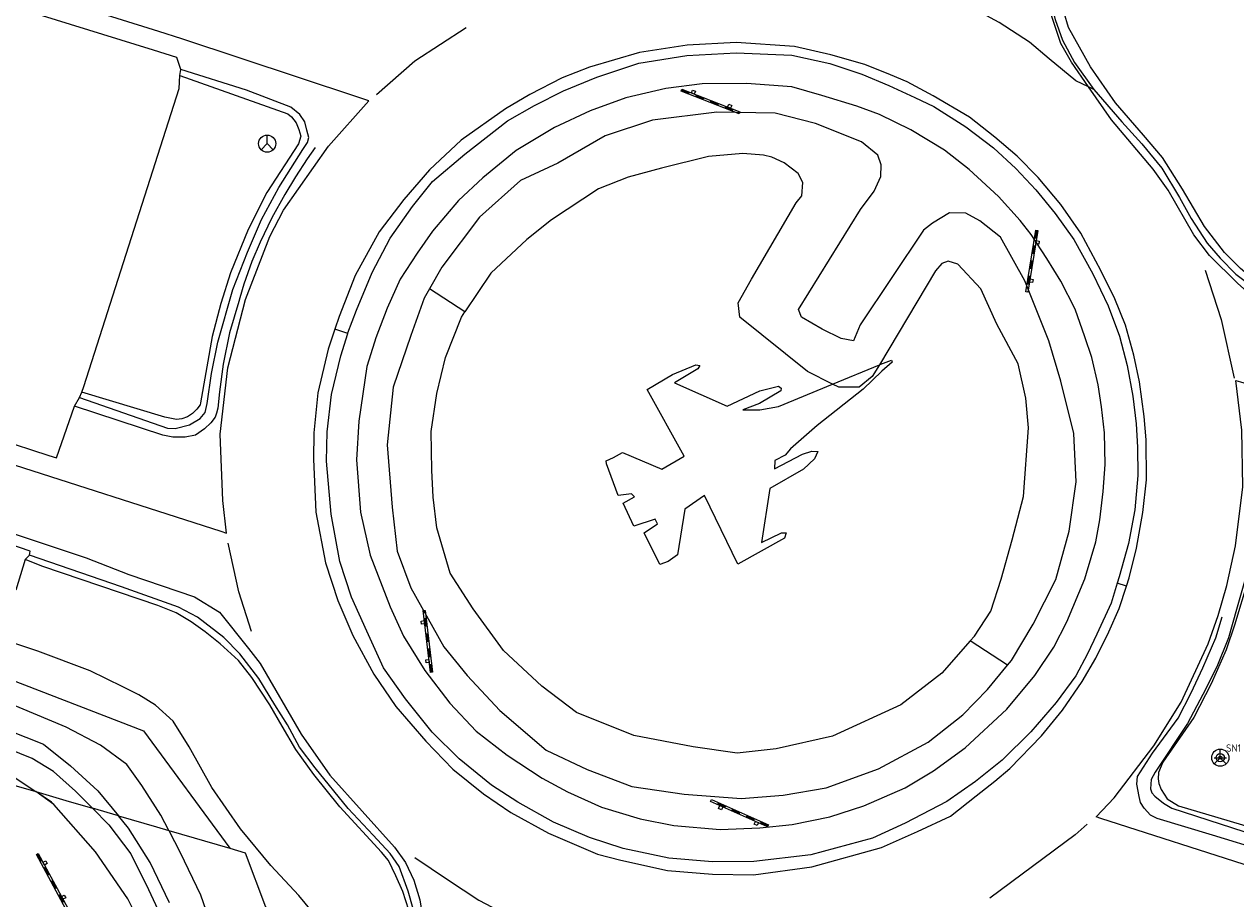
# Model space of a CAD drawing. Header units: metres. Extents: x 169249 to 194689, y 406250 to 412203.
# Tile 112 of 256: x 174740 to 174799, y 406536 to 406578. Entities that reach past the tile are written whole.
import ezdxf

# ---------------------------------------------------------------- set-up
doc = ezdxf.new("R2010")
doc.units = ezdxf.units.M
doc.layers.get('0').update_dxf_attribs({"linetype": 'CONTINUOUS'})
for name, color, linetype, lineweight in [('BGT_NLCS_N264$0$B-WE-GW-WATERGANG_INSTEEK-G', 252, 'CONTINUOUS', 18), ('BGT_NLCS_N264$0$B-WE-GW-WATERGANG_SLOOT_BODEM-G', 252, 'CONTINUOUS', 18), ('BGT_NLCS_N264$0$B-WE-KW-KUNSTWERK-G', 252, 'CONTINUOUS', 18), ('BGT_NLCS_N264$0$B-WE-OG-TOPOGRAFIE_WATER-GV', 252, 'CONTINUOUS', 18), ('BGT_NLCS_N264$0$B-WE-OG-TOPOGRAFIE_WEG_BERM-GV', 252, 'CONTINUOUS', 18), ('BGT_NLCS_N264$0$B-WE-OG-TOPOGRAFIE_WEG_RIJWEG-GV', 252, 'CONTINUOUS', 18), ('BGT_NLCS_N264$0$B-WE-VW-BEWEGWIJZERING_DRAAGCONSTRUCTIE-S', 252, 'CONTINUOUS', 25), ('BGT_NLCS_N264$0$B-WE-VW-VERKEERSTEKEN_BORD-S', 252, 'CONTINUOUS', 25), ('X-XX-AL-REFERENTIE-G', 7, 'CONTINUOUS', 18)]:
    doc.layers.add(name, color=color, linetype=linetype, lineweight=lineweight)
doc.layers.add('BGT_NLCS_N264$0$B-WE-OG-TOPOGRAFIE_WEG_VERKEERSEILAND-GV', color=252, linetype='CONTINUOUS')
doc.layers.add('BGT_NLCS_N264$0$B-WE-VW-MARKERING-G', color=252, linetype='CONTINUOUS')
doc.styles.add('BGT_NLCS_N264$0$NLCS-ISO', font='NLCS-ISO.ttf')

# ---------------------------------------------------------------- blocks, each defined once
blk = doc.blocks.new('BGT_NLCS_N264$0$SIE-WEG_SCHRIKHEK')
for points in [[(-1.125, 0), (-1.125, 0.1), (-1.5, 0.1), (-1.5, 0)], [(-0.375, 0), (-0.375, 0.1), (-0.75, 0.1), (-0.75, 0)], [(0.375, 0.1), (0, 0.1), (0, 0), (0.375, 0)], [(1.125, 0), (1.125, 0.1), (0.75, 0.1), (0.75, 0)]]:
    blk.add_hatch(color=0).paths.add_polyline_path(points)
at = {"color": 0}
for p, q in [((-1.125, 0), (-1.125, 0.1)), ((-0.75, 0), (-0.75, 0.1)), ((-0.375, 0), (-0.375, 0.1)), ((0, 0.1), (0, 0)), ((0.375, 0.1), (0.375, 0)), ((0.75, 0.1), (0.75, 0)), ((1.125, 0.1), (1.125, 0))]:
    blk.add_line(p, q, dxfattribs=at)
at = {"flags": 128}
for points in [[(-1.5, 0.1), (1.5, 0.1), (1.5, 0), (-1.5, 0)], [(-1.0125, 0.1), (-1.0125, 0.25), (-0.8625, 0.25), (-0.8625, 0.1)], [(0.8625, 0.1), (0.8625, 0.25), (1.0125, 0.25), (1.0125, 0.1)]]:
    blk.add_lwpolyline(points, close=True, dxfattribs=at)
blk = doc.blocks.new('BGT_NLCS_N264$0$SIE-WEG_STRAATNAAMBORD_PAAL-SO')
blk.add_line((-0.3, 0), (0.3, 0))
for radius in [0.2, 0.0745]:
    blk.add_circle((0, 0), radius)
at = {"style": 'BGT_NLCS_N264$0$NLCS-ISO'}
blk.add_attdef('STRAATNAAMBORD', (0.278, 0.289), '', height=0.35, dxfattribs=at)
blk = doc.blocks.new('BGT_NLCS_N264$0$SIE-WEG_WEGWIJZER-SO')
for q in [(-0.292, -0.292), (0, 0.412), (0.292, -0.292)]:
    blk.add_line((0, 0), q)
blk.add_circle((0, 0), 0.413)
blk = doc.blocks.new('BGT_NLCS_N264')
at = {"layer": 'BGT_NLCS_N264$0$B-WE-GW-WATERGANG_INSTEEK-G'}
for points in [[(174741.624, 406540.643, 20.555), (174741.518, 406540.763, 20.553), (174740.762, 406541.265, 20.54)], [(174750.305, 406524.025, 20.649), (174750.568, 406519.05, 20.595), (174751.705, 406502.232, 20.802), (174752.015, 406491.859, 20.724), (174751.764, 406491.558, 20.714), (174751.643, 406491.413, 20.709), (174751.337, 406491.345, 20.697), (174750.95, 406491.385, 20.655), (174750.647, 406491.456, 20.625), (174750.463, 406491.526, 20.601), (174750.125, 406491.766, 20.58), (174749.903, 406492.091, 20.571), (174748.945, 406503.978, 20.587), (174748.629, 406507.894, 20.592), (174746.856, 406528.888, 20.603), (174746.606, 406531.846, 20.604), (174746.214, 406534.057, 20.592), (174745.188, 406536.107, 20.586), (174743.631, 406538.372, 20.592), (174741.624, 406540.643, 20.555)], [(174747.165, 406539.396, 20.766), (174747.714, 406538.34, 20.748), (174748.687, 406536.303, 20.724), (174749.715, 406533.35, 20.748), (174750.043, 406528.995, 20.703), (174750.218, 406525.677, 20.667), (174750.305, 406524.025, 20.649)]]:
    blk.add_polyline3d(points, dxfattribs=at)
at = {"layer": 'BGT_NLCS_N264$0$B-WE-GW-WATERGANG_SLOOT_BODEM-G'}
blk.add_line((174744.743, 406540.103, 19.721), (174743.492, 406540.468, 19.67), dxfattribs=at)
for points in [[(174743.492, 406540.468, 19.67), (174744.284, 406539.671, 19.669), (174745.333, 406538.268, 19.676), (174746.187, 406536.561, 19.683), (174746.856, 406535.113, 19.678)], [(174747.194, 406535.913, 19.781), (174746.274, 406537.847, 19.781), (174745.234, 406539.504, 19.721), (174744.743, 406540.103, 19.721)]]:
    blk.add_polyline3d(points, dxfattribs=at)
at = {"layer": 'BGT_NLCS_N264$0$B-WE-KW-KUNSTWERK-G'}
blk.add_line((174779.129, 406560.895, 28.335), (174781.385, 406561.826, 28.706), dxfattribs=at)
for points in [[(174781.385, 406561.826, 28.706), (174781.449, 406561.852, 28.717), (174781.962, 406562.05, 28.719), (174782.002, 406561.954, 28.729), (174781.501, 406561.51, 28.754), (174780.605, 406560.653, 28.625), (174778.38, 406558.897, 28.381), (174777.11, 406557.774, 27.983), (174776.842, 406557.463, 27.961), (174776.343, 406557.206, 27.975), (174776.331, 406556.819, 27.38), (174777.687, 406557.522, 27.5), (174778.133, 406557.657, 27.437), (174778.423, 406557.642, 27.455), (174778.265, 406557.298, 27.46), (174777.737, 406556.798, 27.465), (174776.112, 406555.864, 27.988), (174775.712, 406553.265, 28.101), (174776.675, 406553.731, 28.167), (174776.893, 406553.726, 28.175), (174776.817, 406553.47, 28.18), (174774.573, 406552.225, 27.869), (174772.968, 406555.533, 27.217), (174772.01, 406554.874, 26.837), (174771.658, 406552.664, 26.801), (174771.209, 406552.347, 26.809), (174770.815, 406552.201, 26.805), (174770.053, 406553.736, 26.725), (174770.692, 406554.167, 26.765), (174770.588, 406554.381, 26.745), (174769.562, 406554.058, 26.693), (174769.047, 406555.159, 26.601), (174769.593, 406555.464, 26.589), (174769.45, 406555.602, 26.533), (174768.812, 406555.535, 26.367), (174768.237, 406557.051, 25.655), (174768.233, 406557.195, 25.642), (174768.578, 406557.35, 25.706), (174769.018, 406557.593, 25.756), (174770.908, 406556.797, 26.765), (174771.98, 406557.418, 27.001), (174770.199, 406560.626, 26.298), (174771.421, 406561.354, 26.431), (174772.541, 406561.825, 26.471), (174772.736, 406561.795, 26.508), (174772.645, 406561.623, 26.514), (174771.525, 406560.96, 26.517), (174774.046, 406559.833, 27.093), (174775.63, 406560.573, 26.852), (174776.529, 406560.795, 26.892)], [(174776.529, 406560.795, 26.892), (174776.657, 406560.702, 26.876), (174776.632, 406560.562, 26.919), (174775.613, 406559.961, 26.953), (174774.803, 406559.653, 27.418), (174775.623, 406559.647, 27.615), (174776.523, 406559.821, 27.905), (174779.129, 406560.895, 28.335)]]:
    blk.add_polyline3d(points, dxfattribs=at)
at = {"layer": 'BGT_NLCS_N264$0$B-WE-OG-TOPOGRAFIE_WATER-GV'}
for points in [[(174617.435, 406587.078, 19.664), (174630.319, 406583.039, 19.664), (174634.45, 406581.729, 19.664), (174637.91, 406580.637, 19.664), (174640.504, 406579.443, 19.664), (174648.1, 406575.97, 19.664), (174658.015, 406571.123, 19.664), (174662.23, 406569.267, 19.664), (174665.43, 406568.006, 19.664), (174679.076, 406563.339, 19.66), (174693.992, 406558.804, 19.721), (174705.229, 406555.234, 19.721), (174719.12, 406550.888, 19.721), (174729.552, 406547.39, 19.721), (174739.428, 406544.219, 19.721), (174741.135, 406543.558, 19.721), (174742.44, 406542.517, 19.721), (174743.749, 406541.313, 19.721), (174744.743, 406540.103, 19.721)], [(174743.492, 406540.468, 19.67), (174742.671, 406541.294, 19.671), (174741.622, 406542.235, 19.669), (174740.586, 406542.866, 19.673), (174738.191, 406543.825, 19.665), (174733.021, 406545.659, 19.664), (174718.529, 406550.291, 19.624), (174700.846, 406555.767, 19.595), (174684.943, 406560.949, 19.595), (174670.035, 406565.691, 19.595), (174665.4, 406567.339, 19.597), (174660.372, 406569.261, 19.502), (174656.532, 406571.071, 19.503), (174651.665, 406573.449, 19.503), (174647.636, 406575.259, 19.503), (174641.969, 406578.182, 19.503), (174640.248, 406578.916, 19.503), (174638.045, 406579.852, 19.503), (174633.979, 406580.879, 19.503), (174616.346, 406586.638, 19.503)], [(174456.363, 406636.041, 20.22), (174472.402, 406631.753, 20.148), (174495.088, 406624.867, 20.121), (174520.22, 406616.982, 20.16), (174531.638, 406613.066, 20.127), (174569.769, 406600.869, 20.154), (174605.645, 406589.119, 20.322), (174628.063, 406581.884, 20.304), (174638.449, 406578.665, 20.433), (174641.557, 406577.393, 20.433), (174646.236, 406575.017, 20.436), (174658.819, 406569.117, 20.385), (174663.112, 406567.237, 20.406), (174690.051, 406558.264, 20.439), (174717.398, 406549.409, 20.475), (174733.329, 406544.431, 20.451), (174736.234, 406543.387, 20.4), (174739.376, 406542.184, 20.517), (174740.762, 406541.265, 20.54)], [(174747.165, 406539.396, 20.766), (174746.783, 406540.13, 20.778), (174745.874, 406541.557, 20.793), (174745.148, 406542.575, 20.79), (174743.879, 406543.501, 20.742), (174742.224, 406544.369, 20.688), (174737.183, 406546.472, 20.625), (174711.704, 406554.784, 20.7), (174690.101, 406561.496, 20.604), (174672.288, 406567.122, 20.529), (174665.184, 406569.535, 20.568), (174658.673, 406572.431, 20.556), (174647.432, 406577.935, 20.591)], [(174740.762, 406541.265, 20.54), (174742.207, 406540.843, 20.109), (174743.492, 406540.468, 19.67)], [(174744.743, 406540.103, 19.721), (174746.575, 406539.568, 20.5), (174747.165, 406539.396, 20.766)]]:
    blk.add_polyline3d(points, dxfattribs=at)
at = {"layer": 'BGT_NLCS_N264$0$B-WE-OG-TOPOGRAFIE_WEG_BERM-GV'}
for p, q in [((174747.703, 406575.755, 20.958), (174747.744, 406576.036, 20.838)), ((174761.424, 406564.366, 22.471), (174759.722, 406565.474, 21.563)), ((174742.625, 406559.831, 20.91), (174742.865, 406560.244, 20.871)), ((174742.865, 406560.244, 20.871), (174742.974, 406560.509, 20.923)), ((174740.256, 406552.444, 20.922), (174740.453, 406552.656, 20.832)), ((174787.559, 406547.351, 21.505), (174785.755, 406548.525, 22.47)), ((174741.624, 406540.643, 7.769), (174740.762, 406541.265, 20.54)), ((174747.165, 406539.396, 20.766), (174750.111, 406538.536, 20.833))]:
    blk.add_line(p, q, dxfattribs=at)
for points in [[(174747.744, 406576.036, 20.838), (174747.548, 406576.619, 20.853), (174746.431, 406576.966, 20.85), (174736.192, 406580.152, 20.823), (174718.888, 406584.941, 20.793), (174709.811, 406587.254, 20.763), (174688.185, 406592.271, 20.712), (174666.544, 406596.598, 20.664), (174646.763, 406600.201, 20.667), (174646.453, 406600.257, 20.667), (174632.816, 406602.755, 20.65)], [(174629.886, 406594.169, 20.69), (174639.631, 406590.954, 20.709), (174643.69, 406589.612, 20.72), (174654.556, 406586.019, 20.748), (174677.501, 406578.476, 20.73), (174693.718, 406573.143, 20.793), (174720.809, 406564.173, 20.868), (174736.467, 406559.067, 20.922), (174741.397, 406557.459, 20.939), (174741.766, 406557.339, 20.94), (174742.625, 406559.831, 20.91)], [(174790.479, 406590.243, 20.828), (174790.469, 406590.181, 20.829), (174789.899, 406586.672, 20.867), (174789.513, 406584.397, 20.921), (174789.301, 406582.39, 20.93), (174789.354, 406581.146, 20.945), (174789.549, 406579.669, 20.948), (174789.842, 406578.452, 20.948), (174790.204, 406577.448, 20.948), (174790.778, 406576.382, 20.951), (174791.714, 406575.085, 20.945)], [(174804.8, 406563.374, 21.161), (174802.091, 406564.327, 21.149), (174799.66, 406565.711, 21.17), (174798.773, 406566.464, 21.173), (174798.002, 406567.236, 21.171), (174797.037, 406568.483, 21.201), (174795.987, 406570.284, 21.23), (174795.021, 406571.803, 21.229), (174794.096, 406572.874, 21.239), (174792.747, 406574.442, 21.214), (174791.557, 406576.164, 21.186), (174790.483, 406578.06, 21.14), (174790.07, 406579.502, 21.088), (174789.828, 406580.894, 21.081), (174789.763, 406581.871, 21.078), (174789.822, 406583.423, 21.076), (174790.221, 406585.801, 21.072), (174790.722, 406589.16, 21.015), (174790.801, 406590.164, 20.825)], [(174740.453, 406552.656, 20.832), (174740.487, 406552.846, 20.823), (174739.983, 406553.02, 20.824), (174737.152, 406553.992, 20.829), (174735.085, 406554.673, 20.822), (174721.447, 406559.168, 20.775), (174700.06, 406566.16, 20.727), (174681.165, 406572.461, 20.694), (174659.034, 406579.703, 20.661), (174642.532, 406585.15, 20.646), (174638.95, 406586.333, 20.643), (174628.448, 406589.784, 20.617)], [(174753.254, 406524.092, 20.821), (174754.414, 406531.652, 20.996), (174754.553, 406533.033, 21.014), (174754.586, 406533.765, 21.015), (174754.255, 406535.261, 21.012), (174753.426, 406536.261, 21.015), (174752.085, 406537.702, 21.017), (174750.613, 406539.483, 21.027), (174749.244, 406541.464, 21.044), (174748.144, 406543.42, 21.057), (174747.382, 406544.668, 21.054), (174746.532, 406545.428, 21.054), (174745.716, 406545.922, 21.054), (174744.953, 406546.32, 21.055), (174743.375, 406547.083, 21.056), (174740.854, 406548.032, 20.916), (174737.825, 406549.039, 20.862), (174694.32, 406563.381, 20.69), (174640.244, 406581.317, 20.61), (174627.056, 406585.715, 20.581), (174627.801, 406587.891, 20.617)], [(174740.256, 406552.444, 20.922), (174739.794, 406550.97, 20.855), (174736.514, 406552.097, 20.829), (174734.459, 406552.774, 20.822), (174720.823, 406557.268, 20.775), (174699.433, 406564.261, 20.727), (174680.537, 406570.562, 20.694), (174658.409, 406577.803, 20.661), (174641.905, 406583.251, 20.646), (174638.324, 406584.433, 20.643), (174627.824, 406587.884, 20.617), (174627.801, 406587.891, 20.617)], [(174647.432, 406577.935, 20.591), (174668.158, 406570.374, 20.985), (174698.187, 406560.445, 20.985), (174735.173, 406548.358, 20.985), (174745.947, 406544.193, 20.985), (174750.111, 406538.536, 20.833)], [(174742.974, 406560.509, 20.923), (174743.083, 406560.774, 20.976), (174747.664, 406575.122, 20.958), (174747.703, 406575.755, 20.958)], [(174792.166, 406555.727, 21.33), (174792.255, 406557.027, 21.336), (174792.229, 406558.547, 21.336), (174792.082, 406559.797, 21.33), (174791.913, 406560.864, 21.327), (174791.61, 406562.168, 21.33), (174791.272, 406563.174, 21.342), (174790.813, 406564.494, 21.345), (174790.128, 406565.855, 21.342), (174789.453, 406566.936, 21.336), (174788.7, 406568.091, 21.342), (174788.17, 406568.778, 21.312), (174787.121, 406569.932, 21.315), (174785.699, 406571.221, 21.312), (174784.519, 406572.159, 21.312), (174782.898, 406573.135, 21.309), (174781.396, 406573.873, 21.333), (174780.291, 406574.276, 21.348), (174778.608, 406574.793, 21.351), (174777.174, 406575.211, 21.345), (174774.978, 406575.375, 21.36), (174772.852, 406575.351, 21.369), (174771.107, 406575.129, 21.372), (174769.179, 406574.675, 21.378), (174767.452, 406574.045, 21.381), (174765.736, 406573.251, 21.381), (174763.893, 406572.138, 21.381), (174762.294, 406570.826, 21.387), (174761.111, 406569.737, 21.384), (174759.859, 406568.255, 21.384), (174759.133, 406567.192, 21.381), (174758.305, 406565.947, 21.372), (174757.68, 406564.556, 21.366), (174757.133, 406563.117, 21.372), (174757.07, 406562.915, 21.371), (174756.705, 406561.734, 21.363), (174756.32, 406559.106, 21.375), (174756.206, 406557.248, 21.378), (174756.391, 406554.731, 21.36), (174756.863, 406552.656, 21.39), (174757.823, 406550.166, 21.387), (174758.475, 406548.746, 21.357), (174759.501, 406547.101, 21.357), (174760.707, 406545.524, 21.372), (174761.966, 406544.182, 21.375), (174763.466, 406543.018, 21.372), (174765.144, 406541.918, 21.381), (174766.36, 406541.254, 21.375), (174768.009, 406540.523, 21.372), (174769.86, 406539.955, 21.363), (174771.484, 406539.638, 21.363), (174773.718, 406539.439, 21.354), (174775.633, 406539.527, 21.363), (174777.181, 406539.689, 21.375), (174778.998, 406540.048, 21.384), (174780.634, 406540.575, 21.372), (174782.631, 406541.449, 21.363), (174783.984, 406542.27, 21.36), (174785.513, 406543.381, 21.357), (174787.516, 406545.245, 21.354), (174788.871, 406546.859, 21.363), (174789.78, 406548.221, 21.348), (174790.402, 406549.446, 21.333), (174791.269, 406551.518, 21.333), (174791.349, 406551.784, 21.333), (174791.802, 406553.299, 21.333), (174792.001, 406554.363, 21.327), (174792.166, 406555.727, 21.33)], [(174791.714, 406575.085, 20.945), (174793.066, 406573.53, 21.005), (174794.014, 406572.469, 21.023), (174794.984, 406571.287, 21.029), (174795.841, 406569.872, 21.029), (174796.389, 406568.874, 21.026), (174797.168, 406567.68, 21.029), (174797.798, 406566.961, 21.029), (174798.547, 406566.18, 21.032), (174799.51, 406565.462, 21.032), (174801.993, 406564.034, 21.014), (174804.737, 406563.095, 21.008), (174807.869, 406562.023, 21.002)], [(174787.559, 406547.351, 21.505), (174787.745, 406547.574, 21.501), (174788.795, 406549.337, 21.498), (174789.874, 406551.49, 21.492), (174790.515, 406553.809, 21.501), (174790.856, 406556.184, 21.483), (174790.75, 406558.507, 21.489), (174790.125, 406561.032, 21.567), (174789.541, 406562.982, 21.561), (174788.38, 406565.864, 21.561), (174787.212, 406567.976, 21.546), (174786.217, 406568.749, 21.549), (174785.553, 406569.118, 21.573), (174784.765, 406569.139, 21.564), (174783.938, 406568.635, 21.555), (174783.511, 406568.31, 21.537), (174780.456, 406563.74, 21.762), (174780.13, 406562.969, 21.818), (174779.546, 406563.095, 21.817), (174778.625, 406563.537, 21.797), (174777.64, 406564.109, 21.772), (174777.483, 406564.479, 21.581), (174780.473, 406569.296, 21.426), (174781.13, 406570.191, 21.444), (174781.452, 406570.896, 21.444), (174781.466, 406571.455, 21.462), (174781.301, 406571.925, 21.483), (174780.517, 406572.561, 21.489), (174778.303, 406573.446, 21.546), (174776.361, 406573.934, 21.585), (174773.563, 406573.988, 21.576), (174770.466, 406573.609, 21.564), (174768.177, 406572.851, 21.543), (174765.895, 406571.525, 21.561), (174764.103, 406570.696, 21.546), (174762.126, 406568.936, 21.537), (174760.314, 406566.517, 21.555), (174759.722, 406565.474, 21.563)], [(174779.129, 406560.895, 22.615), (174777.917, 406561.496, 22.596), (174774.667, 406564.11, 22.519), (174774.585, 406564.809, 22.519), (174775.233, 406565.942, 22.563), (174777.374, 406569.621, 22.548), (174777.65, 406569.966, 22.572), (174777.691, 406570.604, 22.551), (174777.473, 406571.03, 22.53), (174776.801, 406571.544, 22.515), (174776.203, 406571.82, 22.497), (174775.808, 406571.922, 22.494), (174774.802, 406571.998, 22.521), (174773.153, 406571.857, 22.515), (174770.884, 406571.299, 22.509), (174769.283, 406570.852, 22.488), (174767.854, 406570.303, 22.461), (174765.598, 406568.81, 22.494), (174764.4, 406567.862, 22.512), (174762.676, 406566.229, 22.479), (174761.424, 406564.366, 22.471)], [(174785.755, 406548.525, 22.47), (174785.957, 406548.754, 22.47), (174786.754, 406549.965, 22.464), (174787.241, 406551.502, 22.458), (174787.785, 406553.385, 22.479), (174788.326, 406555.485, 22.5), (174788.568, 406558.784, 22.482), (174788.44, 406560.216, 22.47), (174788.066, 406561.866, 22.473), (174787.039, 406563.781, 22.476), (174786.268, 406565.476, 22.437), (174785.16, 406566.662, 22.404), (174784.702, 406566.815, 22.395), (174784.393, 406566.694, 22.386), (174784.078, 406566.35, 22.371), (174781.385, 406561.826, 22.47)], [(174759.722, 406565.474, 21.563), (174759.471, 406565.032, 21.567), (174758.818, 406563.234, 21.555), (174757.973, 406560.742, 21.561), (174757.676, 406557.968, 21.558), (174757.918, 406554.961, 21.591), (174758.164, 406552.846, 21.597), (174758.814, 406551.082, 21.6), (174760.405, 406548.232, 21.591), (174761.53, 406546.859, 21.591), (174763.115, 406545.174, 21.579), (174765.345, 406543.267, 21.57), (174767.312, 406542.337, 21.558)], [(174785.755, 406548.525, 22.47), (174784.384, 406546.968, 22.47), (174782.413, 406545.444, 22.467), (174779.133, 406543.939, 22.452), (174776.413, 406543.329, 22.5), (174774.533, 406543.127, 22.527), (174772.411, 406543.431, 22.53), (174769.556, 406543.967, 22.557), (174766.803, 406545.074, 22.506), (174765.127, 406546.339, 22.5), (174763.285, 406548.062, 22.518), (174761.815, 406550.077, 22.521), (174760.718, 406551.793, 22.488), (174760.069, 406553.974, 22.461), (174759.891, 406555.441, 22.446), (174759.839, 406556.742, 22.44), (174759.799, 406558.617, 22.446), (174760.077, 406560.443, 22.47), (174760.486, 406562.175, 22.47), (174761.255, 406564.114, 22.47), (174761.424, 406564.366, 22.471)], [(174781.385, 406561.826, 22.47), (174781.044, 406561.253, 22.483), (174780.407, 406560.742, 22.629), (174779.428, 406560.747, 22.62), (174779.129, 406560.895, 22.615)], [(174757.844, 406523.66, 20.901), (174759.169, 406532.07, 20.979), (174759.251, 406533.119, 20.985), (174759.148, 406534.88, 20.991), (174758.701, 406536.472, 21.03), (174758.254, 406537.668, 21.021), (174757.819, 406538.289, 21.048), (174757.01, 406539.174, 21.069), (174755.806, 406540.451, 21.081), (174754.22, 406542.418, 21.081), (174753.455, 406543.404, 21.072), (174752.888, 406544.486, 21.06), (174752.268, 406545.439, 21.009), (174751.509, 406546.713, 20.988), (174750.594, 406547.904, 20.967), (174749.822, 406548.686, 20.961), (174748.545, 406549.663, 20.949), (174747.638, 406550.156, 20.907), (174744.894, 406551.137, 20.889), (174740.453, 406552.656, 20.832)], [(174758.721, 406535.563, 21.084), (174758.434, 406536.46, 21.117), (174758.105, 406537.214, 21.141), (174757.745, 406537.946, 21.138), (174757.41, 406538.357, 21.141), (174755.403, 406540.541, 21.165), (174754.145, 406542.098, 21.162), (174753.29, 406543.296, 21.159), (174752.619, 406544.419, 21.174), (174752.029, 406545.441, 21.168), (174751.169, 406546.762, 21.165), (174750.521, 406547.585, 21.162), (174749.646, 406548.386, 21.096), (174748.918, 406548.966, 21.078), (174748.248, 406549.438, 21.075), (174747.517, 406549.87, 21.075), (174746.642, 406550.236, 21.075), (174741.103, 406552.108, 20.964), (174740.256, 406552.444, 20.922)], [(174767.312, 406542.337, 21.558), (174769.47, 406541.51, 21.561), (174771.991, 406541.146, 21.576), (174774.721, 406540.936, 21.651), (174776.747, 406541.091, 21.612), (174778.822, 406541.442, 21.582), (174781.347, 406542.365, 21.534), (174783.725, 406543.645, 21.528), (174785.395, 406544.962, 21.513), (174786.588, 406546.185, 21.528), (174787.559, 406547.351, 21.505)], [(174730.482, 406544.797, 20.455), (174733.17, 406543.957, 20.451), (174736.06, 406542.918, 20.4), (174739.145, 406541.737, 20.517), (174740.762, 406541.265, 20.54)], [(174750.111, 406538.536, 20.833), (174750.85, 406538.32, 20.85), (174751.827, 406535.711, 20.95), (174753.41, 406533.3, 20.9), (174753.59, 406530.23, 20.9), (174753.05, 406527.18, 20.8), (174752.65, 406524.15, 20.8)]]:
    blk.add_polyline3d(points, dxfattribs=at)
at = {"layer": 'BGT_NLCS_N264$0$B-WE-OG-TOPOGRAFIE_WEG_RIJWEG-GV'}
for p, q in [((174791.458, 406575.207, 20.967), (174790.847, 406575.498, 21.018)), ((174791.714, 406575.085, 20.945), (174791.458, 406575.207, 20.967))]:
    blk.add_line(p, q, dxfattribs=at)
for points in [[(174754.213, 406572.285, 21.013), (174753.832, 406571.74, 21.018), (174753.273, 406570.876, 21.02), (174752.749, 406570.025, 21.041), (174752.128, 406568.898, 21.037), (174751.564, 406567.731, 21.042), (174751.172, 406566.797, 21.041), (174750.786, 406565.698, 21.04), (174750.588, 406565.052, 21.041), (174750.532, 406564.867, 21.041), (174750.085, 406563.357, 21.041), (174749.792, 406561.859, 21.041), (174749.601, 406560.514, 21.041), (174749.535, 406559.727, 21.042), (174749.467, 406559.494, 21.042), (174749.393, 406559.294, 21.042), (174749.191, 406559.023, 21.041), (174748.893, 406558.736, 21.041), (174748.446, 406558.426, 21.041), (174747.948, 406558.331, 21.041), (174747.366, 406558.332, 21.041), (174746.883, 406558.43, 21.041), (174742.625, 406559.831, 20.91)], [(174807.507, 406536.027, 20.984), (174805.415, 406536.737, 20.966), (174799.948, 406538.398, 20.997), (174797.425, 406539.165, 21.011), (174794.756, 406539.976, 21.026), (174794.442, 406540.132, 21.026), (174794.132, 406540.468, 21.023), (174793.964, 406540.751, 21.023), (174793.893, 406541.036, 21.02), (174793.775, 406541.619, 21.02), (174793.809, 406541.999, 21.017), (174794.539, 406543.113, 21.014), (174795.766, 406544.799, 21.011), (174796.401, 406546.019, 21.014), (174796.961, 406547.223, 21.014), (174797.577, 406548.672, 21.011), (174797.895, 406549.692, 21.014)]]:
    blk.add_polyline3d(points, dxfattribs=at)
at = {"layer": 'BGT_NLCS_N264$0$B-WE-OG-TOPOGRAFIE_WEG_VERKEERSEILAND-GV'}
for p, q in [((174755.789, 406563.337, 21.273), (174755.161, 406563.544, 21.103)), ((174793.283, 406551.166, 21.092), (174792.832, 406551.31, 21.25))]:
    blk.add_line(p, q, dxfattribs=at)
for points in [[(174793.283, 406551.166, 21.092), (174793.412, 406551.558, 21.09), (174793.763, 406552.992, 21.09), (174794.075, 406554.705, 21.093), (174794.245, 406556.277, 21.09), (174794.227, 406558.216, 21.09), (174794.14, 406559.327, 21.09), (174793.905, 406561.008, 21.102), (174793.629, 406562.278, 21.132), (174793.234, 406563.732, 21.132), (174792.725, 406565.002, 21.126), (174792.052, 406566.359, 21.114), (174791.09, 406568.164, 21.108), (174790.117, 406569.539, 21.105), (174789.026, 406570.841, 21.105), (174788.011, 406571.868, 21.102), (174786.947, 406572.786, 21.102), (174785.719, 406573.751, 21.105), (174783.979, 406574.77, 21.099), (174782.718, 406575.453, 21.087), (174781.914, 406575.784, 21.12), (174780.676, 406576.287, 21.129), (174779.04, 406576.752, 21.117), (174777.29, 406577.144, 21.147), (174774.486, 406577.346, 21.177), (174772.131, 406577.215, 21.183), (174769.827, 406576.864, 21.168), (174767.424, 406576.161, 21.168), (174766.115, 406575.636, 21.168), (174764.55, 406574.846, 21.153), (174763.386, 406574.152, 21.141), (174761.245, 406572.636, 21.126), (174759.714, 406571.216, 21.123), (174758.487, 406569.778, 21.117), (174757.289, 406568.224, 21.12), (174756.144, 406566.128, 21.114), (174755.367, 406564.148, 21.105), (174755.161, 406563.544, 21.103)], [(174755.789, 406563.337, 21.273), (174755.794, 406563.356, 21.273), (174756.207, 406564.457, 21.268), (174756.965, 406566.265, 21.255), (174757.828, 406567.925, 21.284), (174758.895, 406569.44, 21.271), (174759.871, 406570.644, 21.278), (174761.425, 406571.973, 21.269), (174763.476, 406573.575, 21.276), (174764.775, 406574.309, 21.28), (174766.174, 406575.009, 21.327), (174767.783, 406575.672, 21.323), (174769.803, 406576.353, 21.307), (174772.108, 406576.714, 21.302), (174774.493, 406576.841, 21.282), (174777.171, 406576.732, 21.293), (174778.997, 406576.333, 21.288), (174780.532, 406575.825, 21.29), (174781.846, 406575.275, 21.289), (174783.089, 406574.702, 21.278), (174784.012, 406574.255, 21.265), (174785.554, 406573.274, 21.261), (174786.874, 406572.266, 21.254), (174787.95, 406571.279, 21.242), (174788.912, 406570.245, 21.233), (174789.848, 406569.111, 21.241), (174790.745, 406567.853, 21.243), (174791.661, 406566.209, 21.234), (174792.408, 406564.667, 21.23), (174792.938, 406563.205, 21.227), (174793.316, 406561.782, 21.223), (174793.588, 406560.312, 21.225), (174793.742, 406558.983, 21.221), (174793.81, 406557.859, 21.221), (174793.836, 406556.483, 21.222), (174793.683, 406554.836, 21.23), (174793.385, 406553.214, 21.236), (174792.923, 406551.616, 21.249), (174792.832, 406551.31, 21.25)], [(174742.865, 406560.244, 20.871), (174747.109, 406558.763, 21.054), (174747.467, 406558.751, 21.084), (174748.158, 406558.932, 21.102), (174748.685, 406559.23, 21.102), (174748.923, 406559.526, 21.102), (174749.014, 406559.965, 21.102), (174749.223, 406561.41, 21.102), (174749.525, 406562.918, 21.063), (174750.25, 406565.453, 21.03), (174750.95, 406567.252, 21.021), (174751.631, 406568.821, 21.006), (174752.458, 406570.354, 21.021), (174753.616, 406572.193, 21.075), (174753.841, 406572.534, 21.075), (174753.903, 406572.768, 21.075), (174753.819, 406573.124, 21.069), (174753.712, 406573.528, 21.051), (174753.483, 406573.872, 21.051), (174753.049, 406574.231, 20.994), (174750.91, 406575.045, 20.934), (174747.744, 406576.036, 20.838)], [(174747.703, 406575.755, 20.958), (174752.905, 406573.912, 21.132), (174753.07, 406573.768, 21.135), (174753.306, 406573.473, 21.135), (174753.43, 406573.157, 21.138), (174753.532, 406572.825, 21.138), (174753.407, 406572.465, 21.141), (174751.889, 406570.117, 21.141), (174750.985, 406568.344, 21.174), (174750.132, 406566.249, 21.168), (174749.669, 406564.768, 21.162), (174749.259, 406563.19, 21.162), (174748.689, 406559.989, 21.159), (174748.671, 406559.889, 21.159), (174748.518, 406559.678, 21.159), (174748.309, 406559.473, 21.159), (174748.07, 406559.316, 21.159), (174747.792, 406559.221, 21.156), (174747.541, 406559.189, 21.147), (174746.975, 406559.294, 21.09), (174742.974, 406560.509, 20.923)], [(174755.161, 406563.544, 21.103), (174754.834, 406562.582, 21.099), (174754.348, 406560.469, 21.096), (174754.153, 406558.553, 21.096), (174754.129, 406557.274, 21.096), (174754.252, 406554.725, 21.096), (174754.712, 406552.287, 21.093), (174755.313, 406550.477, 21.096), (174756.026, 406548.788, 21.096), (174757.038, 406546.924, 21.096), (174758.094, 406545.369, 21.087), (174759.543, 406543.701, 21.084), (174760.851, 406542.351, 21.084), (174762.326, 406541.16, 21.084), (174763.64, 406540.26, 21.084), (174765.451, 406539.261, 21.084), (174767.815, 406538.26, 21.084), (174768.939, 406537.962, 21.093), (174771.179, 406537.471, 21.093), (174773.35, 406537.291, 21.093), (174775.327, 406537.257, 21.09), (174778.137, 406537.652, 21.09), (174781.488, 406538.58, 21.087), (174783.225, 406539.342, 21.084), (174784.813, 406540.088, 21.09), (174786.044, 406541.07, 21.09), (174786.943, 406541.775, 21.09), (174787.672, 406542.385, 21.084), (174789.193, 406543.953, 21.084), (174790.197, 406545.188, 21.084), (174791.142, 406546.572, 21.084), (174791.802, 406547.692, 21.084), (174792.432, 406548.958, 21.093), (174792.928, 406550.08, 21.096), (174793.283, 406551.166, 21.092)], [(174792.832, 406551.31, 21.25), (174792.544, 406550.343, 21.255), (174791.856, 406548.846, 21.26), (174791.403, 406547.9, 21.278), (174790.838, 406546.851, 21.275), (174789.9, 406545.562, 21.271), (174788.672, 406544.142, 21.278), (174787.298, 406542.783, 21.292), (174786.009, 406541.749, 21.294), (174784.63, 406540.793, 21.323), (174782.632, 406539.754, 21.314), (174781.054, 406539.02, 21.342), (174778.08, 406538.217, 21.314), (174775.335, 406537.894, 21.355), (174773.342, 406537.886, 21.34), (174771.243, 406538.062, 21.346), (174769.044, 406538.526, 21.325), (174767.43, 406539.053, 21.308), (174765.687, 406539.799, 21.319), (174763.967, 406540.767, 21.291), (174762.701, 406541.577, 21.28), (174761.151, 406542.844, 21.279), (174759.844, 406544.126, 21.286), (174758.557, 406545.73, 21.285), (174757.502, 406547.235, 21.29), (174756.698, 406548.997, 21.303), (174755.97, 406550.625, 21.276), (174755.396, 406552.351, 21.279), (174754.986, 406554.634, 21.276), (174754.754, 406557.187, 21.275), (174754.785, 406558.601, 21.275), (174754.998, 406560.393, 21.281), (174755.447, 406562.249, 21.278), (174755.789, 406563.337, 21.273)], [(174805.219, 406554.295, 20.999), (174800.864, 406555.714, 21.014), (174800.653, 406555.724, 21.011), (174800.396, 406555.632, 21.011), (174800.17, 406555.515, 21.011), (174799.914, 406555.349, 21.011), (174799.715, 406555.133, 21.011), (174799.619, 406554.96, 21.011), (174799.537, 406554.668, 21.014), (174799.434, 406553.903, 21.011), (174799.291, 406552.969, 21.011), (174798.96, 406551.385, 21.011), (174798.584, 406550.045, 21.032), (174798.198, 406548.675, 21.038), (174797.63, 406547.282, 21.038), (174796.951, 406545.943, 21.041), (174796.228, 406544.542, 21.041), (174794.661, 406542.211, 21.038), (174794.463, 406541.853, 21.038), (174794.435, 406541.407, 21.038), (174794.507, 406541.216, 21.038)], [(174799.145, 406551.463, 21.146), (174798.488, 406549.289, 21.149), (174798.076, 406548.098, 21.146), (174797.358, 406546.457, 21.146), (174796.523, 406544.84, 21.146), (174795.027, 406542.686, 21.146), (174794.826, 406542.181, 21.143), (174794.802, 406541.879, 21.143), (174794.834, 406541.656, 21.143), (174794.956, 406541.364, 21.143), (174795.243, 406540.917, 21.143), (174795.783, 406540.577, 21.119), (174797.685, 406540.017, 21.115), (174800.057, 406539.319, 21.11)], [(174794.507, 406541.216, 21.038), (174794.65, 406541.054, 21.038), (174795.071, 406540.71, 21.041), (174795.47, 406540.478, 21.041), (174800.116, 406538.969, 20.981)]]:
    blk.add_polyline3d(points, dxfattribs=at)
at = {"layer": 'BGT_NLCS_N264$0$B-WE-VW-MARKERING-G'}
for points in [[(174738.852, 406557.272, 20.829), (174749.68, 406553.804, 21.023), (174749.941, 406553.721, 21.028), (174749.763, 406555.288, 21.03), (174749.643, 406558.487, 21.064), (174750.013, 406561.675, 21.086), (174750.853, 406564.965, 21.056), (174752.025, 406568.008, 21.036), (174752.689, 406569.263, 21.04), (174754.858, 406572.344, 21.082), (174756.802, 406574.532, 21.084), (174756.27, 406574.708, 21.072), (174747.79, 406577.519, 20.874), (174746.68, 406577.868, 20.866), (174738.381, 406580.479, 20.809)], [(174791.458, 406575.207, 21.01), (174790.632, 406576.397, 20.996), (174790.128, 406577.289, 20.972), (174789.462, 406579.275, 20.96), (174789.227, 406580.498, 20.957), (174789.043, 406582.228, 20.924), (174789.141, 406583.546, 20.888), (174789.359, 406585.301, 20.942), (174790.168, 406590.32, 20.877)], [(174807.388, 406561.462, 20.996), (174801.561, 406563.619, 21.025), (174799.711, 406564.792, 21.065), (174798.625, 406565.746, 21.035), (174797.276, 406567.09, 21.056), (174796.519, 406568.077, 21.071), (174795.286, 406570.234, 21.05), (174794.567, 406571.245, 21.041), (174792.558, 406573.622, 21.029), (174791.458, 406575.207, 21.01)], [(174799.348, 406537.629, 21.092), (174792.051, 406539.976, 21.092), (174791.816, 406540.052, 21.092), (174792.689, 406540.974, 21.02), (174794.595, 406543.479, 21.016), (174795.911, 406545.57, 21.008), (174797.215, 406548.384, 21.014), (174797.696, 406549.756, 21.006), (174798.119, 406551.189, 21.011), (174798.528, 406553.096, 21.008), (174798.888, 406555.953, 21.026), (174798.829, 406558.676, 21.057), (174798.55, 406561.069, 21.065), (174798.769, 406561.004, 21.064), (174806.343, 406558.771, 21.043)], [(174739.386, 406553.79, 20.862), (174743.188, 406552.525, 20.927), (174745.243, 406551.73, 21.056), (174748.401, 406550.649, 21.036), (174749.602, 406549.91, 21.037), (174751.004, 406548.165, 21.054), (174751.559, 406547.435, 21.055), (174753.534, 406544.034, 21.043), (174754.916, 406542.059, 21.016), (174758.041, 406538.598, 21.013), (174758.566, 406537.851, 21.012), (174758.568, 406537.847, 21.012), (174758.959, 406537.002, 21.012), (174759.254, 406536.051, 21.01), (174759.595, 406534.006, 21.015), (174759.37, 406530.981, 20.996), (174758.226, 406523.624, 20.924)]]:
    blk.add_polyline3d(points, dxfattribs=at)
at = {"layer": 'BGT_NLCS_N264$0$B-WE-VW-MARKERING-G', "linetype": 'Continuous'}
for points in [[(174790.847, 406575.498, 21.018), (174789.554, 406576.562, 20.979), (174788.612, 406577.353, 21.033), (174787.149, 406578.304, 21.018), (174784.736, 406579.618, 21.039)], [(174757.165, 406574.839, 21.081), (174759.014, 406576.462, 21.108), (174761.492, 406578.068, 21.055)], [(174797.076, 406566.378, 21.035), (174797.839, 406564.001, 21.053), (174798.473, 406561.175, 21.071)], [(174751.157, 406548.981, 21.048), (174750.547, 406550.888, 21.036), (174750.033, 406553.24, 21.051)], [(174791.392, 406539.696, 21.122), (174790.808, 406539.189, 21.074), (174786.696, 406536.129, 21.032)], [(174759.01, 406538.099, 21.056), (174760.582, 406537.04, 21.11), (174762.089, 406536.044, 21.128), (174763.341, 406535.378, 21.122)]]:
    blk.add_polyline3d(points, dxfattribs=at)
at = {"layer": 'BGT_NLCS_N264$0$B-WE-VW-BEWEGWIJZERING_DRAAGCONSTRUCTIE-S', "color": 7}
for p in [(174751.903, 406572.474, 20.94), (174797.798, 406542.902, 20.99)]:
    blk.add_blockref('BGT_NLCS_N264$0$SIE-WEG_WEGWIJZER-SO', p, dxfattribs=at)
at = {"layer": 'BGT_NLCS_N264$0$B-WE-VW-VERKEERSTEKEN_BORD-S', "color": 7}
for p, rotation in [((174773.238, 406574.45, 21.538), 338.6188454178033), ((174788.677, 406566.823, 21.486), 260.8730100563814), ((174759.688, 406548.506, 21.564), 96.66698614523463), ((174774.669, 406540.275, 21.533), 156.1754349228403), ((174741.502, 406536.924, 20.592), 298.3925081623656)]:
    blk.add_blockref('BGT_NLCS_N264$0$SIE-WEG_SCHRIKHEK', p, dxfattribs=dict(at, rotation=rotation))
blk.add_blockref('BGT_NLCS_N264$0$SIE-WEG_STRAATNAAMBORD_PAAL-SO', (174797.798, 406542.902, 20.99), dxfattribs=at).add_auto_attribs({'STRAATNAAMBORD': 'SN1'})

msp = doc.modelspace()

# ---------------------------------------------------------------- block references
at = {"layer": 'X-XX-AL-REFERENTIE-G'}
msp.add_blockref('BGT_NLCS_N264', (0, 0), dxfattribs=at)

doc.saveas('drawing.dxf')
